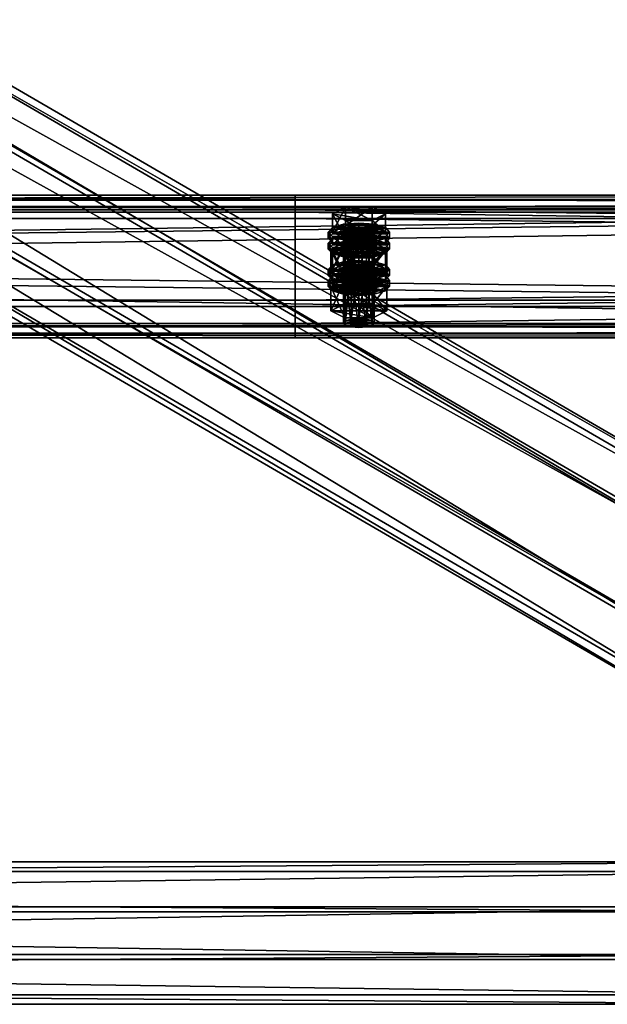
# Model space of a CAD drawing. Header units: millimetres. Extents: x 60485 to 71303, y 100 to 16900.
# Tile 210 of 256: x 62792 to 63022, y 6772 to 7158. Entities that reach past the tile are written whole.
import ezdxf

# ---------------------------------------------------------------- set-up
doc = ezdxf.new("R2010")
doc.units = ezdxf.units.MM
for name, color, linetype in [('13', 7, 'Continuous'), ('3', 7, 'Continuous'), ('4', 7, 'Continuous'), ('9', 7, 'Continuous')]:
    doc.layers.add(name, color=color, linetype=linetype)

msp = doc.modelspace()

# ---------------------------------------------------------------- meshes
at = {"layer": '13', "color": 7}
mesh = msp.add_polyface(dxfattribs=at)
corners = [(62922, 7055.15, 5164.03), (62925, 7076.43, 5169.7), (62922, 7076.19, 5170.47), (62922, 7073.15, 5180.41), (62928, 7073.15, 5180.41), (62925, 7072.92, 5181.17), (62919.8, 7073.79, 5178.31), (62930.2, 7073.79, 5178.31), (62919, 7074.67, 5175.44), (62931, 7074.67, 5175.44), (62919.8, 7075.55, 5172.57), (62930.2, 7075.55, 5172.57), (62928, 7076.19, 5170.47), (62914.61, 7074.67, 5175.44), (62919.8, 7077.3, 5166.83), (62919.8, 7084.47, 5169.02), (62914.61, 7081.84, 5177.63), (62930.2, 7084.47, 5169.02), (62930.2, 7072.04, 5184.04), (62919.8, 7072.04, 5184.04), (62919.8, 7079.21, 5186.24), (62935.39, 7074.67, 5175.44), (62930.2, 7079.21, 5186.24), (62913, 7072.28, 5174.71), (62914.61, 7074.03, 5168.97), (62914.61, 7076.43, 5169.7), (62913, 7074.67, 5175.44), (62919, 7075.32, 5164.77), (62919, 7077.71, 5165.5), (62925, 7075.79, 5163.23), (62925, 7078.18, 5163.96), (62925, 7068.77, 5186.18), (62919, 7071.63, 5185.37), (62925, 7071.16, 5186.91), (62919, 7069.24, 5184.64), (62914.61, 7070.52, 5180.44), (62914.61, 7072.92, 5181.17), (62931, 7075.32, 5164.77), (62935.39, 7074.03, 5168.97), (62937, 7072.28, 5174.71), (62935.39, 7070.52, 5180.44), (62931, 7071.63, 5185.37), (62935.39, 7072.92, 5181.17), (62937, 7074.67, 5175.44), (62935.39, 7076.43, 5169.7), (62914.61, 7069.73, 5167.65), (62919, 7071.02, 5163.45), (62919, 7073.41, 5164.18), (62914.61, 7072.12, 5168.38), (62925, 7071.49, 5161.91), (62925, 7073.88, 5162.65), (62937, 7070.37, 5174.12), (62913, 7070.37, 5174.12), (62935.39, 7072.12, 5168.38)]
mesh.append_faces([[corners[k] for k in face] for face in [(0, 1, 2, 2), (3, 4, 5, 5), (12, 2, 1, 1), (13, 15, 16, 16), (14, 17, 15, 15), (19, 16, 20, 20), (18, 13, 19, 19), (16, 22, 20, 20), (23, 25, 26, 26), (24, 28, 25, 25), (27, 30, 28, 28), (31, 32, 33, 33), (34, 36, 32, 32), (35, 26, 36, 36), (27, 37, 29, 29), (32, 41, 33, 33), (45, 47, 48, 48), (46, 50, 47, 47)]], dxfattribs={"vtx0": -1, "color": 7})
mesh.append_faces([[corners[k] for k in face] for face in [(4, 3, 6, 6), (7, 6, 8, 8), (9, 8, 10, 10), (11, 10, 2, 2), (21, 14, 13, 13), (22, 16, 15, 15), (38, 27, 24, 24), (39, 24, 23, 23), (40, 23, 35, 35), (41, 32, 36, 36), (42, 36, 26, 26), (43, 26, 25, 25), (44, 25, 28, 28), (51, 52, 48, 48), (53, 48, 47, 47)]], dxfattribs={"vtx0": -1, "vtx2": -1, "vtx3": -1, "color": 7})
mesh.append_faces([[corners[k] for k in face] for face in [(13, 14, 15, 15), (18, 19, 20, 20), (19, 13, 16, 16), (23, 24, 25, 25), (24, 27, 28, 28), (27, 29, 30, 30), (34, 35, 36, 36), (35, 23, 26, 26), (45, 46, 47, 47), (46, 49, 50, 50)]], dxfattribs={"vtx2": -1, "vtx3": -1, "color": 7})
mesh = msp.add_polyface(dxfattribs=at)
corners = [(62925, 7055.39, 5163.26), (62928, 7076.19, 5170.47), (62925, 7076.43, 5169.7), (62928, 7055.15, 5164.03), (62930.2, 7075.55, 5172.57), (62928, 7073.15, 5180.41), (62919.8, 7073.79, 5178.31), (62930.2, 7073.79, 5178.31), (62919, 7074.67, 5175.44), (62931, 7074.67, 5175.44), (62919.8, 7075.55, 5172.57), (62922, 7076.19, 5170.47), (62919.8, 7077.3, 5166.83), (62930.2, 7077.3, 5166.83), (62930.2, 7084.47, 5169.02), (62935.39, 7074.67, 5175.44), (62935.39, 7081.84, 5177.63), (62930.2, 7072.04, 5184.04), (62930.2, 7079.21, 5186.24), (62919.8, 7079.21, 5186.24), (62914.61, 7074.67, 5175.44), (62919.8, 7084.47, 5169.02), (62925, 7075.79, 5163.23), (62931, 7075.32, 5164.77), (62931, 7077.71, 5165.5), (62925, 7078.18, 5163.96), (62935.39, 7074.03, 5168.97), (62935.39, 7076.43, 5169.7), (62937, 7072.28, 5174.71), (62937, 7074.67, 5175.44), (62935.39, 7070.52, 5180.44), (62935.39, 7072.92, 5181.17), (62931, 7071.63, 5185.37), (62931, 7069.24, 5184.64), (62925, 7071.16, 5186.91), (62919, 7075.32, 5164.77), (62914.61, 7074.03, 5168.97), (62913, 7072.28, 5174.71), (62914.61, 7072.92, 5181.17), (62913, 7074.67, 5175.44), (62914.61, 7076.43, 5169.7), (62919, 7077.71, 5165.5), (62925, 7071.49, 5161.91), (62931, 7071.02, 5163.45), (62931, 7073.41, 5164.18), (62925, 7073.88, 5162.65), (62935.39, 7069.73, 5167.65), (62935.39, 7072.12, 5168.38), (62937, 7070.37, 5174.12), (62919, 7071.02, 5163.45), (62914.61, 7072.12, 5168.38), (62919, 7073.41, 5164.18)]
mesh.append_faces([[corners[k] for k in face] for face in [(0, 1, 2, 2), (3, 4, 1, 1), (13, 16, 14, 14), (15, 18, 16, 16), (17, 19, 18, 18), (12, 15, 13, 13), (16, 21, 14, 14), (22, 24, 25, 25), (23, 27, 24, 24), (26, 29, 27, 27), (28, 31, 29, 29), (30, 32, 31, 31), (33, 34, 32, 32), (24, 41, 25, 25), (42, 44, 45, 45), (43, 47, 44, 44), (46, 48, 47, 47), (49, 43, 42, 42), (44, 51, 45, 45)]], dxfattribs={"vtx0": -1, "color": 7})
mesh.append_faces([[corners[k] for k in face] for face in [(5, 6, 7, 7), (7, 8, 9, 9), (9, 10, 4, 4), (4, 11, 1, 1), (15, 20, 17, 17), (18, 21, 16, 16), (23, 35, 26, 26), (26, 36, 28, 28), (28, 37, 30, 30), (32, 38, 31, 31), (31, 39, 29, 29), (29, 40, 27, 27), (27, 41, 24, 24), (48, 50, 47, 47), (47, 51, 44, 44)]], dxfattribs={"vtx0": -1, "vtx1": -1, "color": 7})
mesh.append_faces([[corners[k] for k in face] for face in [(12, 13, 14, 14), (13, 15, 16, 16), (15, 17, 18, 18), (22, 23, 24, 24), (23, 26, 27, 27), (26, 28, 29, 29), (28, 30, 31, 31), (42, 43, 44, 44), (43, 46, 47, 47)]], dxfattribs={"vtx2": -1, "vtx3": -1, "color": 7})
mesh = msp.add_polyface(dxfattribs=at)
corners = [(62914.61, 7060.05, 5223.25), (62919.8, 7062.68, 5214.64), (62919.8, 7069.85, 5216.84), (62914.61, 7067.22, 5225.44), (62930.2, 7069.85, 5216.84), (62919.8, 7057.41, 5231.86), (62919.8, 7064.58, 5234.05), (62930.2, 7064.58, 5234.05), (62919, 7060.69, 5212.58), (62925, 7063.56, 5211.77), (62919, 7063.08, 5213.31), (62931, 7063.08, 5213.31), (62919, 7053.63, 5169), (62919.8, 7054.51, 5166.13), (62919.8, 7075.55, 5172.57), (62919, 7074.67, 5175.44), (62922, 7055.15, 5164.03), (62922, 7076.19, 5170.47), (62925, 7055.39, 5163.26), (62925, 7076.43, 5169.7), (62925, 7051.88, 5174.74), (62922, 7052.11, 5173.97), (62922, 7073.15, 5180.41), (62925, 7072.92, 5181.17), (62919.8, 7052.75, 5171.87), (62919.8, 7073.79, 5178.31), (62914.03, 7058.41, 5170.46), (62919.52, 7061.19, 5161.38), (62919.52, 7070.76, 5164.3), (62914.03, 7067.98, 5173.39), (62930.48, 7070.76, 5164.3), (62919.52, 7055.64, 5179.55), (62919.52, 7065.2, 5182.47), (62930.48, 7065.2, 5182.47), (62925, 7068.77, 5186.18), (62919, 7069.24, 5184.64), (62919, 7071.63, 5185.37), (62931, 7069.24, 5184.64), (62914.61, 7070.52, 5180.44), (62913, 7067.98, 5173.39), (62914.61, 7069.73, 5167.65), (62914.61, 7072.12, 5168.38), (62913, 7070.37, 5174.12), (62925, 7064.47, 5184.86), (62919, 7064.94, 5183.33), (62919, 7067.33, 5184.06), (62925, 7066.86, 5185.6), (62914.61, 7066.22, 5179.13), (62914.61, 7068.61, 5179.86), (62935.39, 7069.73, 5167.65), (62919, 7071.02, 5163.45), (62937, 7067.98, 5173.39), (62935.39, 7066.22, 5179.13), (62931, 7064.94, 5183.33), (62935.39, 7068.61, 5179.86)]
mesh.append_faces([[corners[k] for k in face] for face in [(0, 2, 3, 3), (1, 4, 2, 2), (5, 3, 6, 6), (3, 7, 6, 6), (8, 9, 10, 10), (11, 10, 9, 9), (12, 14, 15, 15), (13, 17, 14, 14), (20, 22, 23, 23), (21, 25, 22, 22), (24, 15, 25, 25), (26, 28, 29, 29), (27, 30, 28, 28), (31, 29, 32, 32), (29, 33, 32, 32), (37, 35, 34, 34), (39, 41, 42, 42), (43, 45, 46, 46), (44, 48, 45, 45), (47, 42, 48, 48), (48, 46, 45, 45)]], dxfattribs={"vtx0": -1, "color": 7})
mesh.append_faces([[corners[k] for k in face] for face in [(7, 3, 2, 2), (33, 29, 28, 28), (37, 38, 35, 35), (49, 50, 40, 40), (51, 40, 39, 39), (52, 39, 47, 47), (53, 47, 44, 44), (54, 48, 42, 42)]], dxfattribs={"vtx0": -1, "vtx2": -1, "vtx3": -1, "color": 7})
mesh.append_faces([[corners[k] for k in face] for face in [(0, 1, 2, 2), (5, 0, 3, 3), (12, 13, 14, 14), (13, 16, 17, 17), (16, 18, 19, 19), (20, 21, 22, 22), (21, 24, 25, 25), (24, 12, 15, 15), (26, 27, 28, 28), (34, 35, 36, 36), (39, 40, 41, 41), (43, 44, 45, 45), (44, 47, 48, 48), (47, 39, 42, 42)]], dxfattribs={"vtx2": -1, "vtx3": -1, "color": 7})
mesh = msp.add_polyface(dxfattribs=at)
corners = [(62919.8, 7062.68, 5214.64), (62930.2, 7062.68, 5214.64), (62930.2, 7069.85, 5216.84), (62935.39, 7060.05, 5223.25), (62935.39, 7067.22, 5225.44), (62930.2, 7064.58, 5234.05), (62930.2, 7057.41, 5231.86), (62919.8, 7064.58, 5234.05), (62919.8, 7069.85, 5216.84), (62925, 7061.16, 5211.04), (62931, 7063.08, 5213.31), (62925, 7063.56, 5211.77), (62935.39, 7061.8, 5217.51), (62919, 7063.08, 5213.31), (62925, 7055.39, 5163.26), (62928, 7055.15, 5164.03), (62928, 7076.19, 5170.47), (62930.2, 7054.51, 5166.13), (62930.2, 7075.55, 5172.57), (62931, 7053.63, 5169), (62931, 7074.67, 5175.44), (62930.2, 7052.75, 5171.87), (62930.2, 7073.79, 5178.31), (62928, 7052.11, 5173.97), (62928, 7073.15, 5180.41), (62925, 7072.92, 5181.17), (62919.52, 7061.19, 5161.38), (62930.48, 7061.19, 5161.38), (62930.48, 7070.76, 5164.3), (62935.97, 7058.41, 5170.46), (62935.97, 7067.98, 5173.39), (62930.48, 7065.2, 5182.47), (62930.48, 7055.64, 5179.55), (62919.52, 7065.2, 5182.47), (62919.52, 7070.76, 5164.3), (62935.39, 7070.52, 5180.44), (62931, 7069.24, 5184.64), (62931, 7071.63, 5185.37), (62925, 7068.77, 5186.18), (62925, 7071.16, 5186.91), (62914.61, 7070.52, 5180.44), (62935.39, 7069.73, 5167.65), (62937, 7067.98, 5173.39), (62937, 7070.37, 5174.12), (62935.39, 7066.22, 5179.13), (62935.39, 7068.61, 5179.86), (62931, 7064.94, 5183.33), (62931, 7067.33, 5184.06), (62925, 7064.47, 5184.86), (62925, 7066.86, 5185.6), (62931, 7071.02, 5163.45), (62919, 7071.02, 5163.45), (62914.61, 7069.73, 5167.65), (62913, 7067.98, 5173.39), (62914.61, 7066.22, 5179.13), (62919, 7064.94, 5183.33), (62914.61, 7068.61, 5179.86), (62913, 7070.37, 5174.12)]
mesh.append_faces([[corners[k] for k in face] for face in [(1, 4, 2, 2), (3, 5, 4, 4), (6, 7, 5, 5), (4, 8, 2, 2), (9, 10, 11, 11), (17, 20, 18, 18), (19, 22, 20, 20), (21, 24, 22, 22), (23, 25, 24, 24), (27, 30, 28, 28), (29, 31, 30, 30), (32, 33, 31, 31), (30, 34, 28, 28), (42, 45, 43, 43), (44, 47, 45, 45), (46, 49, 47, 47), (46, 55, 48, 48)]], dxfattribs={"vtx0": -1, "color": 7})
mesh.append_faces([[corners[k] for k in face] for face in [(5, 8, 4, 4), (12, 13, 10, 10), (31, 34, 30, 30), (35, 40, 36, 36), (50, 51, 41, 41), (41, 52, 42, 42), (42, 53, 44, 44), (44, 54, 46, 46), (49, 56, 47, 47), (47, 56, 45, 45), (45, 57, 43, 43)]], dxfattribs={"vtx0": -1, "vtx1": -1, "color": 7})
mesh.append_faces([[corners[k] for k in face] for face in [(0, 1, 2, 2), (1, 3, 4, 4), (14, 15, 16, 16), (15, 17, 18, 18), (17, 19, 20, 20), (19, 21, 22, 22), (21, 23, 24, 24), (26, 27, 28, 28), (27, 29, 30, 30), (35, 36, 37, 37), (36, 38, 39, 39), (41, 42, 43, 43), (42, 44, 45, 45), (44, 46, 47, 47), (46, 48, 49, 49)]], dxfattribs={"vtx2": -1, "vtx3": -1, "color": 7})
mesh = msp.add_polyface(dxfattribs=at)
corners = [(62925, 7040.76, 5211.08), (62928, 7061.56, 5218.28), (62925, 7061.8, 5217.51), (62928, 7040.53, 5211.85), (62930.2, 7060.92, 5220.38), (62930.2, 7039.88, 5213.95), (62931, 7060.05, 5223.25), (62928, 7058.53, 5228.22), (62919.8, 7059.17, 5226.12), (62930.2, 7059.17, 5226.12), (62919, 7060.05, 5223.25), (62919.8, 7060.92, 5220.38), (62922, 7061.56, 5218.28), (62935.39, 7060.05, 5223.25), (62930.2, 7057.41, 5231.86), (62930.2, 7064.58, 5234.05), (62919.8, 7062.68, 5214.64), (62930.2, 7062.68, 5214.64), (62935.97, 7053.35, 5221.2), (62919.52, 7056.13, 5212.12), (62930.48, 7056.13, 5212.12), (62925, 7061.16, 5211.04), (62931, 7060.69, 5212.58), (62931, 7063.08, 5213.31), (62935.39, 7059.41, 5216.78), (62935.39, 7061.8, 5217.51), (62937, 7057.65, 5222.52), (62937, 7060.05, 5223.25), (62935.39, 7055.9, 5228.26), (62935.39, 7058.29, 5228.99), (62931, 7054.61, 5232.46), (62931, 7057.01, 5233.19), (62925, 7054.14, 5233.99), (62925, 7056.54, 5234.72), (62919, 7060.69, 5212.58), (62914.61, 7059.41, 5216.78), (62913, 7057.65, 5222.52), (62919, 7057.01, 5233.19), (62914.61, 7058.29, 5228.99), (62913, 7060.05, 5223.25), (62914.61, 7061.8, 5217.51), (62925, 7056.86, 5209.73), (62931, 7056.39, 5211.26), (62931, 7058.78, 5212), (62925, 7059.25, 5210.46), (62935.39, 7055.11, 5215.46), (62935.39, 7057.5, 5216.2), (62937, 7055.74, 5221.93), (62919, 7056.39, 5211.26), (62914.61, 7057.5, 5216.2), (62919, 7058.78, 5212), (62928, 7052.11, 5173.97), (62925, 7051.88, 5174.74), (62925, 7072.92, 5181.17), (62935.97, 7058.41, 5170.46), (62930.48, 7055.64, 5179.55), (62930.48, 7065.2, 5182.47), (62919.52, 7061.19, 5161.38), (62930.48, 7061.19, 5161.38)]
mesh.append_faces([[corners[k] for k in face] for face in [(0, 1, 2, 2), (3, 4, 1, 1), (5, 6, 4, 4), (16, 13, 17, 17), (18, 19, 20, 20), (22, 25, 23, 23), (24, 27, 25, 25), (26, 29, 27, 27), (28, 31, 29, 29), (30, 33, 31, 31), (37, 31, 33, 33), (41, 43, 44, 44), (42, 46, 43, 43), (45, 47, 46, 46), (48, 42, 41, 41), (43, 50, 44, 44), (57, 54, 58, 58)]], dxfattribs={"vtx0": -1, "color": 7})
mesh.append_faces([[corners[k] for k in face] for face in [(7, 8, 9, 9), (9, 10, 6, 6), (6, 11, 4, 4), (4, 12, 1, 1), (13, 16, 14, 14), (22, 34, 24, 24), (24, 35, 26, 26), (26, 36, 28, 28), (31, 38, 29, 29), (29, 39, 27, 27), (27, 40, 25, 25), (42, 48, 45, 45), (47, 49, 46, 46), (46, 50, 43, 43), (54, 57, 55, 55)]], dxfattribs={"vtx0": -1, "vtx1": -1, "color": 7})
mesh.append_faces([[corners[k] for k in face] for face in [(13, 14, 15, 15), (21, 22, 23, 23), (22, 24, 25, 25), (24, 26, 27, 27), (26, 28, 29, 29), (28, 30, 31, 31), (30, 32, 33, 33), (41, 42, 43, 43), (42, 45, 46, 46), (51, 52, 53, 53), (54, 55, 56, 56)]], dxfattribs={"vtx2": -1, "vtx3": -1, "color": 7})
mesh = msp.add_polyface(dxfattribs=at)
corners = [(62919.8, 7039.88, 5213.95), (62922, 7061.56, 5218.28), (62919.8, 7060.92, 5220.38), (62922, 7040.53, 5211.85), (62925, 7061.8, 5217.51), (62922, 7058.53, 5228.22), (62928, 7058.53, 5228.22), (62925, 7058.29, 5228.99), (62919.8, 7059.17, 5226.12), (62930.2, 7059.17, 5226.12), (62919, 7060.05, 5223.25), (62931, 7060.05, 5223.25), (62930.2, 7060.92, 5220.38), (62928, 7061.56, 5218.28), (62930.2, 7057.41, 5231.86), (62919.8, 7057.41, 5231.86), (62919.8, 7064.58, 5234.05), (62919.8, 7062.68, 5214.64), (62914.61, 7060.05, 5223.25), (62913, 7057.65, 5222.52), (62914.61, 7059.41, 5216.78), (62914.61, 7061.8, 5217.51), (62913, 7060.05, 5223.25), (62919, 7060.69, 5212.58), (62919, 7063.08, 5213.31), (62925, 7061.16, 5211.04), (62925, 7063.56, 5211.77), (62925, 7054.14, 5233.99), (62919, 7054.61, 5232.46), (62919, 7057.01, 5233.19), (62925, 7056.54, 5234.72), (62914.61, 7055.9, 5228.26), (62914.61, 7058.29, 5228.99), (62931, 7060.69, 5212.58), (62935.39, 7059.41, 5216.78), (62937, 7057.65, 5222.52), (62935.39, 7055.9, 5228.26), (62931, 7057.01, 5233.19), (62935.39, 7058.29, 5228.99), (62937, 7060.05, 5223.25), (62935.39, 7061.8, 5217.51), (62913, 7053.35, 5221.2), (62914.61, 7055.11, 5215.46), (62914.61, 7057.5, 5216.2), (62913, 7055.74, 5221.93), (62919, 7056.39, 5211.26), (62919, 7058.78, 5212), (62925, 7056.86, 5209.73), (62925, 7059.25, 5210.46), (62935.39, 7055.11, 5215.46), (62937, 7055.74, 5221.93), (62935.39, 7057.5, 5216.2), (62930.48, 7055.64, 5179.55), (62919.52, 7055.64, 5179.55), (62919.52, 7065.2, 5182.47), (62914.03, 7058.41, 5170.46), (62914.03, 7067.98, 5173.39), (62919.52, 7061.19, 5161.38)]
mesh.append_faces([[corners[k] for k in face] for face in [(0, 1, 2, 2), (3, 4, 1, 1), (5, 6, 7, 7), (13, 1, 4, 4), (14, 18, 15, 15), (19, 21, 22, 22), (20, 24, 21, 21), (27, 29, 30, 30), (28, 32, 29, 29), (31, 22, 32, 32), (23, 33, 25, 25), (41, 43, 44, 44), (42, 46, 43, 43), (45, 48, 46, 46), (52, 55, 53, 53)]], dxfattribs={"vtx0": -1, "color": 7})
mesh.append_faces([[corners[k] for k in face] for face in [(6, 5, 8, 8), (9, 8, 10, 10), (11, 10, 2, 2), (12, 2, 1, 1), (14, 17, 18, 18), (34, 23, 20, 20), (35, 20, 19, 19), (36, 19, 31, 31), (37, 29, 32, 32), (38, 32, 22, 22), (39, 22, 21, 21), (40, 21, 24, 24), (49, 45, 42, 42), (50, 44, 43, 43), (51, 43, 46, 46), (52, 57, 55, 55)]], dxfattribs={"vtx0": -1, "vtx2": -1, "vtx3": -1, "color": 7})
mesh.append_faces([[corners[k] for k in face] for face in [(14, 15, 16, 16), (19, 20, 21, 21), (20, 23, 24, 24), (23, 25, 26, 26), (27, 28, 29, 29), (28, 31, 32, 32), (31, 19, 22, 22), (41, 42, 43, 43), (42, 45, 46, 46), (45, 47, 48, 48), (52, 53, 54, 54), (53, 55, 56, 56)]], dxfattribs={"vtx2": -1, "vtx3": -1, "color": 7})
mesh = msp.add_polyface(dxfattribs=at)
corners = [(62919, 7039.01, 5216.81), (62919.8, 7039.88, 5213.95), (62919.8, 7060.92, 5220.38), (62919, 7060.05, 5223.25), (62922, 7040.53, 5211.85), (62922, 7061.56, 5218.28), (62925, 7040.76, 5211.08), (62925, 7061.8, 5217.51), (62925, 7037.25, 5222.55), (62922, 7037.49, 5221.78), (62922, 7058.53, 5228.22), (62925, 7058.29, 5228.99), (62919.8, 7038.13, 5219.68), (62919.8, 7059.17, 5226.12), (62930.2, 7039.88, 5213.95), (62931, 7039.01, 5216.81), (62930.2, 7038.13, 5219.68), (62928, 7037.49, 5221.78), (62914.03, 7043.79, 5218.28), (62919.52, 7046.57, 5209.19), (62919.52, 7056.13, 5212.12), (62914.03, 7053.35, 5221.2), (62930.48, 7056.13, 5212.12), (62930.48, 7041.01, 5227.36), (62919.52, 7041.01, 5227.36), (62919.52, 7050.57, 5230.29), (62935.97, 7043.79, 5218.28), (62930.48, 7050.57, 5230.29), (62931, 7054.61, 5232.46), (62914.61, 7055.9, 5228.26), (62919, 7054.61, 5232.46), (62925, 7049.84, 5232.68), (62919, 7050.31, 5231.14), (62919, 7052.7, 5231.87), (62925, 7052.23, 5233.41), (62914.61, 7051.6, 5226.94), (62914.61, 7053.99, 5227.67), (62913, 7053.35, 5221.2), (62913, 7055.74, 5221.93), (62937, 7053.35, 5221.2), (62914.61, 7055.11, 5215.46), (62935.39, 7051.6, 5226.94), (62931, 7050.31, 5231.14), (62931, 7052.7, 5231.87), (62935.39, 7053.99, 5227.67), (62930.2, 7054.51, 5166.13), (62925, 7055.39, 5163.26), (62922, 7055.15, 5164.03), (62919.8, 7054.51, 5166.13), (62931, 7053.63, 5169), (62919, 7053.63, 5169), (62930.2, 7052.75, 5171.87), (62919.8, 7052.75, 5171.87), (62928, 7052.11, 5173.97), (62922, 7052.11, 5173.97)]
mesh.append_faces([[corners[k] for k in face] for face in [(0, 2, 3, 3), (8, 10, 11, 11), (9, 13, 10, 10), (12, 3, 13, 13), (17, 9, 8, 8), (18, 20, 21, 21), (19, 22, 20, 20), (24, 21, 25, 25), (23, 18, 24, 24), (21, 27, 25, 25), (31, 33, 34, 34), (32, 36, 33, 33), (35, 38, 36, 36)]], dxfattribs={"vtx0": -1, "color": 7})
mesh.append_faces([[corners[k] for k in face] for face in [(14, 6, 4, 4), (14, 4, 1, 1), (15, 1, 0, 0), (16, 0, 12, 12), (17, 12, 9, 9), (26, 19, 18, 18), (27, 21, 20, 20), (28, 29, 30, 30), (39, 40, 37, 37), (41, 37, 35, 35), (42, 35, 32, 32), (43, 33, 36, 36), (44, 36, 38, 38), (45, 46, 47, 47), (45, 47, 48, 48), (49, 48, 50, 50), (51, 50, 52, 52), (53, 52, 54, 54)]], dxfattribs={"vtx0": -1, "vtx2": -1, "vtx3": -1, "color": 7})
mesh.append_faces([[corners[k] for k in face] for face in [(0, 1, 2, 2), (1, 4, 5, 5), (4, 6, 7, 7), (8, 9, 10, 10), (9, 12, 13, 13), (12, 0, 3, 3), (18, 19, 20, 20), (23, 24, 25, 25), (24, 18, 21, 21), (31, 32, 33, 33), (32, 35, 36, 36), (35, 37, 38, 38)]], dxfattribs={"vtx2": -1, "vtx3": -1, "color": 7})
mesh = msp.add_polyface(dxfattribs=at)
corners = [(62925, 7040.76, 5211.08), (62928, 7040.53, 5211.85), (62928, 7061.56, 5218.28), (62930.2, 7039.88, 5213.95), (62930.2, 7060.92, 5220.38), (62931, 7039.01, 5216.81), (62931, 7060.05, 5223.25), (62930.2, 7038.13, 5219.68), (62930.2, 7059.17, 5226.12), (62928, 7037.49, 5221.78), (62928, 7058.53, 5228.22), (62925, 7037.25, 5222.55), (62925, 7058.29, 5228.99), (62919.8, 7039.88, 5213.95), (62919, 7039.01, 5216.81), (62919.8, 7038.13, 5219.68), (62919.52, 7046.57, 5209.19), (62930.48, 7046.57, 5209.19), (62930.48, 7056.13, 5212.12), (62935.97, 7043.79, 5218.28), (62935.97, 7053.35, 5221.2), (62930.48, 7041.01, 5227.36), (62930.48, 7050.57, 5230.29), (62919.52, 7050.57, 5230.29), (62914.03, 7043.79, 5218.28), (62919.52, 7056.13, 5212.12), (62935.39, 7055.9, 5228.26), (62914.61, 7055.9, 5228.26), (62931, 7054.61, 5232.46), (62919, 7054.61, 5232.46), (62925, 7054.14, 5233.99), (62935.39, 7055.11, 5215.46), (62937, 7053.35, 5221.2), (62937, 7055.74, 5221.93), (62935.39, 7051.6, 5226.94), (62935.39, 7053.99, 5227.67), (62931, 7050.31, 5231.14), (62931, 7052.7, 5231.87), (62925, 7049.84, 5232.68), (62925, 7052.23, 5233.41), (62914.61, 7055.11, 5215.46), (62913, 7053.35, 5221.2), (62914.61, 7051.6, 5226.94), (62919, 7050.31, 5231.14), (62919, 7052.7, 5231.87), (62914.61, 7053.99, 5227.67), (62913, 7055.74, 5221.93), (62925, 7055.39, 5163.26), (62930.2, 7054.51, 5166.13), (62928, 7055.15, 5164.03), (62919.8, 7054.51, 5166.13), (62931, 7053.63, 5169), (62919, 7053.63, 5169), (62930.2, 7052.75, 5171.87), (62919.8, 7052.75, 5171.87), (62928, 7052.11, 5173.97), (62922, 7052.11, 5173.97), (62925, 7051.88, 5174.74)]
mesh.append_faces([[corners[k] for k in face] for face in [(5, 8, 6, 6), (7, 10, 8, 8), (9, 12, 10, 10), (0, 3, 1, 1), (17, 20, 18, 18), (19, 22, 20, 20), (21, 23, 22, 22), (16, 19, 17, 17), (28, 29, 30, 30), (32, 35, 33, 33), (34, 37, 35, 35), (36, 39, 37, 37), (36, 43, 38, 38), (44, 37, 39, 39), (47, 48, 49, 49), (55, 56, 57, 57)]], dxfattribs={"vtx0": -1, "color": 7})
mesh.append_faces([[corners[k] for k in face] for face in [(3, 13, 5, 5), (5, 14, 7, 7), (7, 15, 9, 9), (19, 24, 21, 21), (22, 25, 20, 20), (26, 27, 28, 28), (31, 40, 32, 32), (32, 41, 34, 34), (34, 42, 36, 36), (37, 45, 35, 35), (35, 46, 33, 33), (48, 50, 51, 51), (51, 52, 53, 53), (53, 54, 55, 55)]], dxfattribs={"vtx0": -1, "vtx1": -1, "color": 7})
mesh.append_faces([[corners[k] for k in face] for face in [(0, 1, 2, 2), (1, 3, 4, 4), (3, 5, 6, 6), (5, 7, 8, 8), (7, 9, 10, 10), (9, 11, 12, 12), (16, 17, 18, 18), (17, 19, 20, 20), (19, 21, 22, 22), (31, 32, 33, 33), (32, 34, 35, 35), (34, 36, 37, 37), (36, 38, 39, 39)]], dxfattribs={"vtx2": -1, "vtx3": -1, "color": 7})
at = {"layer": '3', "color": 91}
mesh = msp.add_polyface(dxfattribs=at)
corners = [(60681.18, 8292.02, 5425.18), (60709.22, 8336.15, 5438.67), (63118.82, 6936.02, 5010.61), (63090.78, 6891.89, 4997.12), (60709.22, 8314.52, 5509.44), (63118.82, 6914.39, 5081.38), (60681.18, 8270.38, 5495.95), (63090.78, 6870.25, 5067.89), (60679.62, 8290.44, 5421.56), (60679.62, 8267.06, 5498.07), (63089.22, 6866.92, 5070), (63089.22, 6890.31, 4993.5), (60710.78, 8316.09, 5513.06), (63120.38, 6915.96, 5085), (60710.78, 8339.48, 5436.56), (63120.38, 6939.35, 5008.49)]
mesh.append_faces([[corners[k] for k in face] for face in [(0, 2, 3, 3), (1, 5, 2, 2), (4, 7, 5, 5), (6, 3, 7, 7), (8, 10, 11, 11), (9, 13, 10, 10), (12, 15, 13, 13), (14, 11, 15, 15)]], dxfattribs={"vtx0": -1, "color": 91})
mesh.append_faces([[corners[k] for k in face] for face in [(9, 6, 12, 12), (6, 8, 0, 0), (0, 8, 1, 1), (12, 4, 14, 14), (4, 12, 6, 6), (14, 1, 8, 8), (3, 10, 7, 7), (15, 2, 13, 13)]], dxfattribs={"vtx0": -1, "vtx1": -1, "color": 91})
mesh.append_faces([[corners[k] for k in face] for face in [(6, 9, 8, 8), (14, 4, 1, 1), (11, 3, 2, 2), (3, 11, 10, 10), (7, 10, 13, 13), (2, 15, 11, 11), (13, 2, 5, 5), (13, 5, 7, 7)]], dxfattribs={"vtx0": -1, "vtx2": -1, "vtx3": -1, "color": 91})
mesh.append_faces([[corners[k] for k in face] for face in [(0, 1, 2, 2), (1, 4, 5, 5), (4, 6, 7, 7), (6, 0, 3, 3), (8, 9, 10, 10), (9, 12, 13, 13), (12, 14, 15, 15), (14, 8, 11, 11)]], dxfattribs={"vtx2": -1, "vtx3": -1, "color": 91})
at = {"layer": '4', "color": 171}
mesh = msp.add_polyface(dxfattribs=at)
corners = [(63112, 6824.15, 4986.87), (63112, 6791.64, 4976.93), (60688, 6791.64, 4976.93), (60688, 6824.15, 4986.87), (63112, 6775.85, 5028.57), (60688, 6775.85, 5028.57), (63112, 6808.36, 5038.51), (60688, 6808.36, 5038.51), (63112, 6827.9, 4984.87), (63112, 6810.35, 5042.25), (60688, 6810.35, 5042.25), (60688, 6827.9, 4984.87), (63112, 6772.1, 5030.56), (60688, 6772.1, 5030.56), (63112, 6789.65, 4973.18), (60688, 6789.65, 4973.18)]
mesh.append_faces([[corners[k] for k in face] for face in [(0, 2, 3, 3), (1, 5, 2, 2), (4, 7, 5, 5), (6, 3, 7, 7), (8, 10, 11, 11), (9, 13, 10, 10), (12, 15, 13, 13), (14, 11, 15, 15)]], dxfattribs={"vtx0": -1, "color": 171})
mesh.append_faces([[corners[k] for k in face] for face in [(9, 6, 12, 12), (6, 8, 0, 0), (14, 0, 8, 8), (10, 3, 11, 11), (3, 10, 7, 7), (7, 10, 5, 5), (15, 2, 13, 13), (2, 11, 3, 3), (13, 5, 10, 10)]], dxfattribs={"vtx0": -1, "vtx1": -1, "color": 171})
mesh.append_faces([[corners[k] for k in face] for face in [(6, 9, 8, 8), (12, 6, 4, 4), (4, 14, 12, 12), (14, 4, 1, 1), (14, 1, 0, 0), (2, 15, 11, 11), (13, 2, 5, 5)]], dxfattribs={"vtx0": -1, "vtx2": -1, "vtx3": -1, "color": 171})
mesh.append_faces([[corners[k] for k in face] for face in [(0, 1, 2, 2), (1, 4, 5, 5), (4, 6, 7, 7), (6, 0, 3, 3), (8, 9, 10, 10), (9, 12, 13, 13), (12, 14, 15, 15), (14, 8, 11, 11)]], dxfattribs={"vtx2": -1, "vtx3": -1, "color": 171})
at = {"layer": '9', "color": 243}
mesh = msp.add_polyface(dxfattribs=at)
corners = [(63500, 7037.57, 5127.49), (63500, 7082.52, 5141.24), (60500, 7082.52, 5141.24), (60500, 7037.57, 5127.49), (63500, 7048, 5254.08), (60500, 7048, 5254.08), (63500, 7083.38, 5264.9), (60500, 7083.38, 5264.9), (63500, 7087.19, 5252.47), (60500, 7087.19, 5252.47), (63500, 7089.1, 5253.05), (60500, 7089.1, 5253.05), (63500, 7084.71, 5267.4), (60500, 7084.71, 5267.4), (63500, 7045.5, 5255.4), (60500, 7045.5, 5255.4), (63500, 7080.02, 5142.56), (60500, 7080.02, 5142.56), (63500, 7038.9, 5129.99), (60500, 7038.9, 5129.99), (63500, 7035.1, 5142.42), (60500, 7035.1, 5142.42), (63500, 7033.19, 5141.83), (60500, 7033.19, 5141.83)]
mesh.append_faces([[corners[k] for k in face] for face in [(0, 2, 3, 3), (1, 5, 2, 2), (4, 7, 5, 5), (6, 9, 7, 7), (8, 11, 9, 9), (10, 13, 11, 11), (12, 15, 13, 13), (14, 17, 15, 15), (16, 19, 17, 17), (18, 21, 19, 19), (20, 23, 21, 21), (22, 3, 23, 23), (20, 0, 22, 22), (8, 12, 10, 10), (11, 7, 9, 9)]], dxfattribs={"vtx0": -1, "color": 243})
mesh.append_faces([[corners[k] for k in face] for face in [(1, 16, 4, 4), (16, 0, 18, 18), (18, 0, 20, 20), (12, 6, 14, 14), (3, 19, 23, 23), (19, 2, 17, 17), (17, 2, 15, 15), (15, 5, 13, 13), (13, 7, 11, 11)]], dxfattribs={"vtx0": -1, "vtx1": -1, "color": 243})
mesh.append_faces([[corners[k] for k in face] for face in [(16, 1, 0, 0), (4, 16, 14, 14), (12, 8, 6, 6), (14, 6, 4, 4), (19, 3, 2, 2), (15, 2, 5, 5), (13, 5, 7, 7)]], dxfattribs={"vtx0": -1, "vtx2": -1, "vtx3": -1, "color": 243})
mesh.append_faces([[corners[k] for k in face] for face in [(21, 23, 19, 19)]], dxfattribs={"vtx1": -1, "color": 243})
mesh.append_faces([[corners[k] for k in face] for face in [(0, 1, 2, 2), (1, 4, 5, 5), (4, 6, 7, 7), (6, 8, 9, 9), (8, 10, 11, 11), (10, 12, 13, 13), (12, 14, 15, 15), (14, 16, 17, 17), (16, 18, 19, 19), (18, 20, 21, 21), (20, 22, 23, 23), (22, 0, 3, 3)]], dxfattribs={"vtx2": -1, "vtx3": -1, "color": 243})
mesh = msp.add_polyface(dxfattribs=at)
corners = [(66100, 7037.57, 5127.49), (66100, 7082.52, 5141.24), (62900, 7082.52, 5141.24), (62900, 7037.57, 5127.49), (66100, 7048, 5254.08), (62900, 7048, 5254.08), (66100, 7083.38, 5264.9), (62900, 7083.38, 5264.9), (66100, 7087.19, 5252.47), (62900, 7087.19, 5252.47), (66100, 7089.1, 5253.05), (62900, 7089.1, 5253.05), (66100, 7084.71, 5267.4), (62900, 7084.71, 5267.4), (66100, 7045.5, 5255.4), (62900, 7045.5, 5255.4), (66100, 7080.02, 5142.56), (62900, 7080.02, 5142.56), (66100, 7038.9, 5129.99), (62900, 7038.9, 5129.99), (66100, 7035.1, 5142.42), (62900, 7035.1, 5142.42), (66100, 7033.19, 5141.83), (62900, 7033.19, 5141.83)]
mesh.append_faces([[corners[k] for k in face] for face in [(0, 2, 3, 3), (1, 5, 2, 2), (4, 7, 5, 5), (6, 9, 7, 7), (8, 11, 9, 9), (10, 13, 11, 11), (12, 15, 13, 13), (14, 17, 15, 15), (16, 19, 17, 17), (18, 21, 19, 19), (20, 23, 21, 21), (22, 3, 23, 23), (20, 0, 22, 22), (8, 12, 10, 10), (11, 7, 9, 9), (3, 21, 23, 23)]], dxfattribs={"vtx0": -1, "color": 243})
mesh.append_faces([[corners[k] for k in face] for face in [(1, 16, 4, 4), (16, 0, 18, 18), (18, 0, 20, 20), (12, 6, 14, 14), (2, 19, 3, 3), (19, 2, 17, 17), (17, 2, 15, 15), (15, 5, 13, 13), (13, 7, 11, 11), (21, 3, 19, 19)]], dxfattribs={"vtx0": -1, "vtx1": -1, "color": 243})
mesh.append_faces([[corners[k] for k in face] for face in [(16, 1, 0, 0), (4, 16, 14, 14), (12, 8, 6, 6), (14, 6, 4, 4), (15, 2, 5, 5), (13, 5, 7, 7)]], dxfattribs={"vtx0": -1, "vtx2": -1, "vtx3": -1, "color": 243})
mesh.append_faces([[corners[k] for k in face] for face in [(0, 1, 2, 2), (1, 4, 5, 5), (4, 6, 7, 7), (6, 8, 9, 9), (8, 10, 11, 11), (10, 12, 13, 13), (12, 14, 15, 15), (14, 16, 17, 17), (16, 18, 19, 19), (18, 20, 21, 21), (20, 22, 23, 23), (22, 0, 3, 3)]], dxfattribs={"vtx2": -1, "vtx3": -1, "color": 243})

doc.saveas('drawing.dxf')
